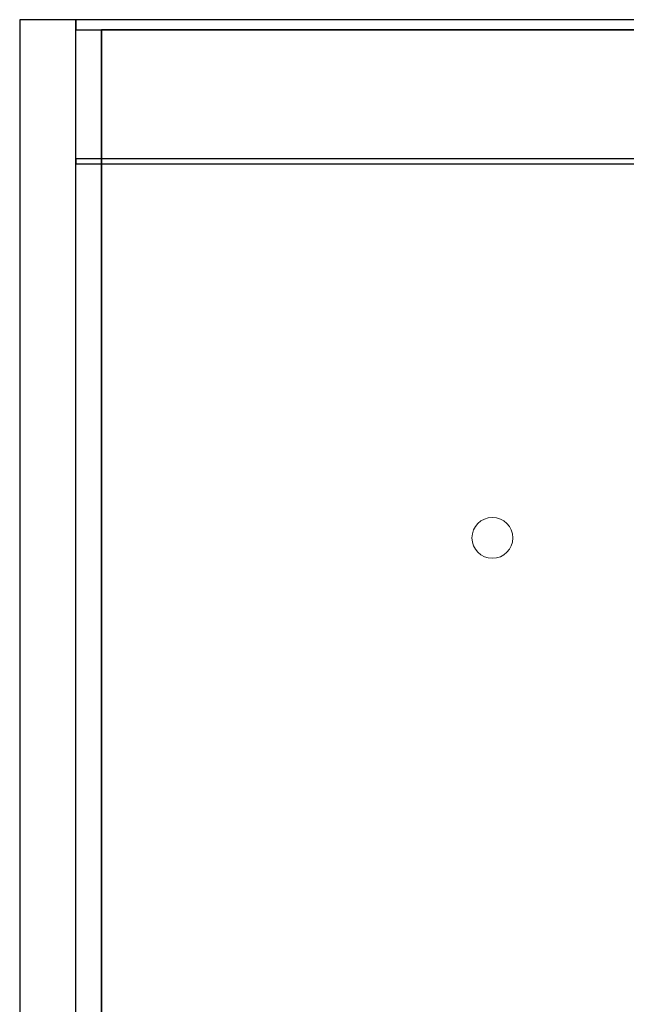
# Model space of a CAD drawing. Header units: metres. Extents: x 391.1 to 427.5, y 12.5 to 28.4.
# Tile 12 of 150: x 391.1 to 397.1, y 18.7 to 28.4. Entities that reach past the tile are written whole.
import ezdxf

# ---------------------------------------------------------------- set-up
doc = ezdxf.new("R2010")
doc.units = ezdxf.units.M
doc.layers.add('01_SUELOS', color=7, linetype='Continuous', lineweight=25, true_color=0x007f00)
for name, color, linetype, lineweight in [('A-COLS-____-MCUT', 7, 'Continuous', 18), ('A-COLS-____-OTLN', 7, 'Continuous', 18), ('A-WALL-____-MCUT', 7, 'Continuous', 25), ('A-WALL-____-OTLN', 7, 'Continuous', 25)]:
    doc.layers.add(name, color=color, linetype=linetype, lineweight=lineweight)

# ---------------------------------------------------------------- blocks, each defined once
blk = doc.blocks.new('Family - Fals sostre PA-152185-03_CLI_AIGUA_P0A')
at = {"layer": '01_SUELOS', "color": 9, "true_color": 0xaad4aa}
for p, q in [((0, 15.0232), (0, 0)), ((0, 0), (0, 15.0232)), ((6.9075, 15.0232), (0, 15.0232)), ((0, 15.0232), (6.9075, 15.0232))]:
    blk.add_line(p, q, dxfattribs=at)
blk = doc.blocks.new('Family - Evans PA-152284-03_CLI_AIGUA_P0A')
at = {"layer": 'A-WALL-____-MCUT', "color": 253, "true_color": 0xaaaaaa}
for p, q in [((9.0587, 0.1), (0, 0.1)), ((0, 0.1), (0, 0)), ((9.0587, 0), (9.0587, 0.1)), ((0, 0), (9.0587, 0))]:
    blk.add_line(p, q, dxfattribs=at)
at = {"layer": 'A-WALL-____-OTLN', "color": 253, "true_color": 0xaaaaaa}
for p, q in [((9.0587, 0.1), (0, 0.1)), ((0, 0.1), (0, 0)), ((9.0587, 0), (9.0587, 0.1)), ((0, 0), (9.0587, 0))]:
    blk.add_line(p, q, dxfattribs=at)
at = {"layer": 'A-WALL-____-OTLN', "color": 253, "lineweight": 18, "true_color": 0xaaaaaa}
blk.add_line((0, 0), (9.0587, 0), dxfattribs=at)
blk = doc.blocks.new('Family - Pilar PA-152512-03_CLI_AIGUA_P0A')
at = {"layer": 'A-COLS-____-MCUT', "color": 253, "true_color": 0xaaaaaa}
for start, end in [(360, 180), (180, 360)]:
    blk.add_arc((0.2, 0.2), 0.2, start, end, dxfattribs=at)
at = {"layer": 'A-COLS-____-OTLN', "color": 253, "true_color": 0xaaaaaa}
for start, end in [(360, 180), (180, 360)]:
    blk.add_arc((0.2, 0.2), 0.2, start, end, dxfattribs=at)
blk = doc.blocks.new('Family - Mur PA-152669-03_CLI_AIGUA_P0A')
at = {"layer": 'A-WALL-____-MCUT', "color": 253, "true_color": 0xaaaaaa}
for p, q in [((15.5232, 0.55), (0, 0.55)), ((0, 0.55), (0, 0)), ((0, 0), (15.5232, 0))]:
    blk.add_line(p, q, dxfattribs=at)
at = {"layer": 'A-WALL-____-OTLN', "color": 253, "true_color": 0xaaaaaa}
for p, q in [((15.5232, 0.55), (0, 0.55)), ((0, 0.55), (0, 0)), ((0, 0), (15.5232, 0))]:
    blk.add_line(p, q, dxfattribs=at)
at = {"layer": 'A-WALL-____-OTLN', "color": 253, "lineweight": 18, "true_color": 0xaaaaaa}
blk.add_line((0, 0), (15.5232, 0), dxfattribs=at)
blk = doc.blocks.new('Family - Envans PB-155674-03_CLI_AIGUA_P0A')
at = {"layer": 'A-WALL-____-MCUT', "color": 253, "true_color": 0xaaaaaa}
for p, q in [((7.1267, 0.05), (0, 0.05)), ((0, 0.05), (0, 0)), ((0, 0), (7.1267, 0)), ((7.1267, 0), (7.1267, 0.05))]:
    blk.add_line(p, q, dxfattribs=at)
at = {"layer": 'A-WALL-____-OTLN', "color": 253, "true_color": 0xaaaaaa}
for p, q in [((7.1267, 0.05), (0, 0.05)), ((0, 0.05), (0, 0)), ((0, 0), (7.1267, 0)), ((7.1267, 0), (7.1267, 0.05))]:
    blk.add_line(p, q, dxfattribs=at)
at = {"layer": 'A-WALL-____-OTLN', "color": 253, "lineweight": 18, "true_color": 0xaaaaaa}
blk.add_line((0, 0), (7.1267, 0), dxfattribs=at)
blk = doc.blocks.new('LONDR55-XX_ZZ-ARQ-CAA-M3D-Londres55_ifc-1-03_CLI_AIGUA_P0A')
at = {"layer": '01_SUELOS', "color": 253, "lineweight": 18, "true_color": 0xaaaaaa}
blk.add_blockref('Family - Fals sostre PA-152185-03_CLI_AIGUA_P0A', (391.9497, 13.2406), dxfattribs=at)
at = {"layer": 'A-COLS-____-OTLN', "color": 253, "lineweight": 18, "true_color": 0xaaaaaa}
blk.add_blockref('Family - Pilar PA-152512-03_CLI_AIGUA_P0A', (395.5793, 23.0897), dxfattribs=at)
at = {"layer": 'A-WALL-____-OTLN', "color": 253, "lineweight": 18, "true_color": 0xaaaaaa}
for name, p, rotation in [('Family - Mur PA-152669-03_CLI_AIGUA_P0A', (391.1497, 28.3639), 270), ('Family - Evans PA-152284-03_CLI_AIGUA_P0A', (400.7584, 28.3639), 180)]:
    blk.add_blockref(name, p, dxfattribs=dict(at, rotation=rotation))
blk.add_blockref('Family - Envans PB-155674-03_CLI_AIGUA_P0A', (391.6997, 26.9508), dxfattribs=at)

msp = doc.modelspace()

# ---------------------------------------------------------------- block references
at = {"lineweight": 5}
msp.add_blockref('LONDR55-XX_ZZ-ARQ-CAA-M3D-Londres55_ifc-1-03_CLI_AIGUA_P0A', (0, 0), dxfattribs=at)

doc.saveas('drawing.dxf')
